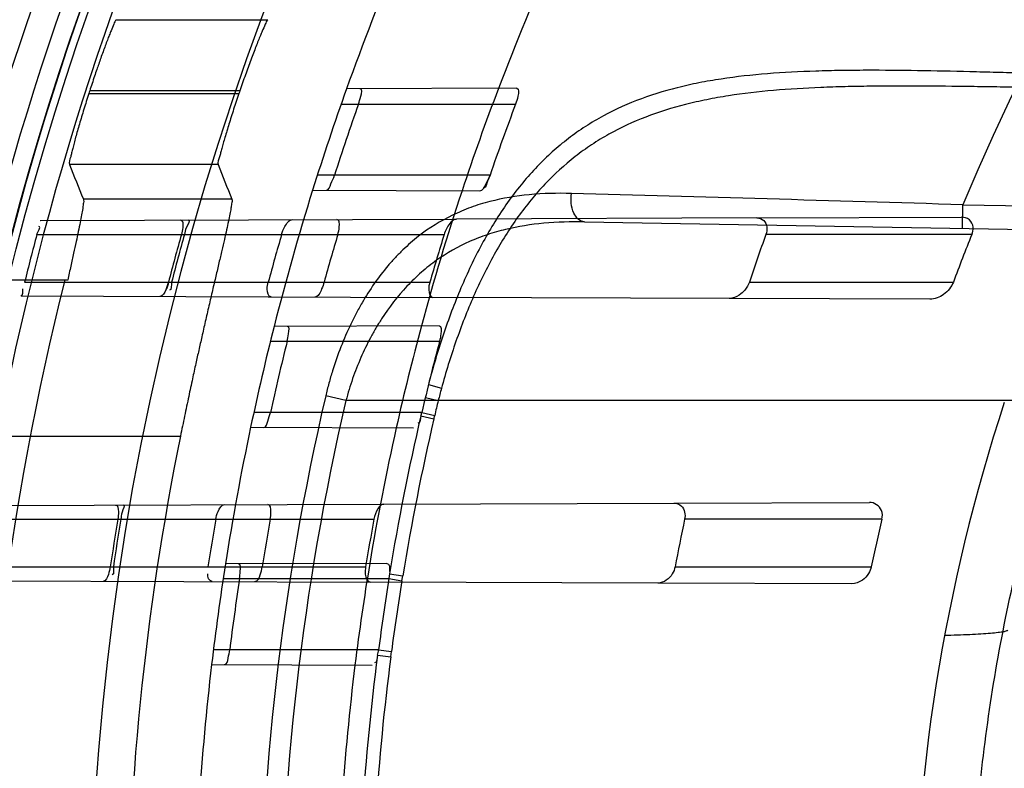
# Model space of a CAD drawing. Header units: millimetres. Extents: x 0 to 297, y 0 to 210.
# Tile 82 of 256: x 140.744 to 140.931, y 93.615 to 93.757. Entities that reach past the tile are written whole.
import ezdxf

# ---------------------------------------------------------------- set-up
doc = ezdxf.new("R2010")
doc.units = ezdxf.units.MM
doc.header["$LTSCALE"] = 16.335
doc.layers.get('0').update_dxf_attribs({"linetype": 'CONTINUOUS'})
for name, color, linetype in [('01_GLOBAL', 7, 'CONTINUOUS'), ('INTFCLR_144815', 7, 'CONTINUOUS'), ('INTFCLR_72935', 7, 'CONTINUOUS')]:
    doc.layers.add(name, color=color, linetype=linetype)

msp = doc.modelspace()

# ---------------------------------------------------------------- linework, layer by layer
at = {"color": 7, "linetype": 'Continuous'}
msp.add_circle((142.5788034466, 92.2083412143), 3.42, dxfattribs=at)
at = {"color": 9, "linetype": 'Continuous'}
msp.add_arc((142.5788034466, 92.2083412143), 3.3761688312, 92.9674534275, 177.0325465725, dxfattribs=at)
at = {"layer": '01_GLOBAL', "color": 7, "linetype": 'Continuous'}
msp.add_circle((142.5788034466, 92.2083412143), 3.465, dxfattribs=at)
at = {"layer": 'INTFCLR_144815', "color": 9, "linetype": 'Continuous'}
for p, q in [((140.7624602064, 93.7568299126), (140.791201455, 93.7568299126)), ((140.757269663, 93.7428372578), (140.7857297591, 93.7428372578)), ((140.7859042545, 93.7433484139), (140.7574345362, 93.7433484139)), ((140.7818092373, 93.7293557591), (140.753586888, 93.7293557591)), ((140.784366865, 93.7228277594), (140.75623214, 93.7228277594)), ((140.7339779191, 93.67788943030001), (140.7746459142, 93.67788943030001))]:
    msp.add_line(p, q, dxfattribs=at)
at = {"layer": 'INTFCLR_144815', "color": 6, "linetype": 'Continuous'}
msp.add_line((140.7532690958, 93.7074601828), (140.7218610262, 93.7074601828), dxfattribs=at)
for radius in [0.5743020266, 0.5472855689]:
    msp.add_circle((141.273551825, 93.5765928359), radius, dxfattribs=at)
for radius, start, end in [(0.7917112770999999, 313.9937911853, 154.5150993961), (0.7647112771, 312.9543589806, 154.5144414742), (0.73941501, 108.7136429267, 257.7559644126), (0.5949342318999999, 45.0000000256, 314.9999999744), (0.5938695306, 44.999999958, 315.000000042), (0.5930090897, 44.99999997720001, 315.0000000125), (0.5750735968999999, 47.86578076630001, 312.1342192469), (0.5668530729, 45.72777364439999, 314.2722263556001), (0.5488570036, 45.6663486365, 314.3336513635), (0.54882, 45.741955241, 314.258044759), (0.5489999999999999, 126.3221328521, 169.3673701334), (0.5423877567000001, 162.0945480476, 162.1512840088), (0.515371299, 161.1214044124, 161.1814515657), (0.5370448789, 165.8961331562, 194.1038668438), (0.5090855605, 168.5228250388, 191.4771749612)]:
    msp.add_arc((141.273551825, 93.5765928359), radius, start, end, dxfattribs=at)
at = {"layer": 'INTFCLR_144815', "color": 9, "linetype": 'Continuous'}
for centre, radius, start, end in [((141.273551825, 93.5765928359), 0.6197635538, 52.2436298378, 307.7563701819), ((141.273551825, 93.5765928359), 0.7345008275, 125.9035433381, 247.5002459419), ((141.273551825, 93.5765928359), 0.5837869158, 52.5411294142, 307.4588705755), ((141.273551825, 93.5765928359), 0.5666595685, 45.7280221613, 314.2719778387), ((141.273551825, 93.5765928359), 0.5576609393, 45.73034182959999, 314.2696581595), ((141.273551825, 93.5765928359), 0.6244004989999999, 128.484146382, 209.9999999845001), ((141.273551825, 93.5765928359), 0.5524991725, 128.4841463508, 246.0405071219), ((141.2735517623, 93.5765928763), 0.6625994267, 141.0362107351, 247.5002459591), ((141.273551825, 93.5765928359), 0.6107702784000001, 138.4596802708, 165.5403197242)]:
    msp.add_arc(centre, radius, start, end, dxfattribs=at)
at = {"layer": 'INTFCLR_144815', "color": 6, "linetype": 'Continuous'}
for centre, major_axis, ratio, start_param, end_param in [((141.273551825, 94.10407678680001), (0, 0.7916281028), 0.7456587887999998, -4.2192934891, -4.2099081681), ((141.273551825, 94.071699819), (0, 0.7430379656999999), 0.7456587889, -4.2335651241, -4.2236405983)]:
    msp.add_ellipse(centre, major_axis=major_axis, ratio=ratio, start_param=start_param, end_param=end_param, dxfattribs=at)
for points, knots in [([(140.7624602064, 93.7568299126), (140.7622263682, 93.7566091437), (140.7619823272, 93.75582706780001), (140.7615289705, 93.7548763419), (140.7611346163, 93.7538578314), (140.7607687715, 93.7529156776), (140.7603735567, 93.7518634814), (140.7599547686, 93.7507266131), (140.759539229, 93.7495673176), (140.7591429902, 93.748439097), (140.7587493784, 93.747303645), (140.7583314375, 93.74607265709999), (140.7578860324, 93.74473505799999), (140.7575824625, 93.7438062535), (140.7574345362, 93.7433484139)], [0, 0, 0, 0, 0.066994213, 0.1616304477, 0.2231243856, 0.2936763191, 0.3724047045, 0.4571979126, 0.5460893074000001, 0.6289487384, 0.7063065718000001, 0.7964378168, 0.8997668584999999, 1, 1, 1, 1]), ([(140.791201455, 93.7568299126), (140.7909569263, 93.7566045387), (140.790689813, 93.75579779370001), (140.790201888, 93.75481595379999), (140.789772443, 93.75375963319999), (140.7893720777, 93.7527796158), (140.7889374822, 93.7516772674), (140.7884700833, 93.7504665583), (140.7879778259, 93.7491613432), (140.7874668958, 93.7477768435), (140.786945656, 93.74633332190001), (140.786421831, 93.7448509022), (140.7860761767, 93.7438511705), (140.7859042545, 93.7433484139)], [0, 0, 0, 0, 0.0688129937, 0.1667265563, 0.2306250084, 0.3039041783, 0.3860176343, 0.4757390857, 0.572474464, 0.6746619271, 0.7811147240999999, 0.8900515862, 1, 1, 1, 1]), ([(140.757269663, 93.7428372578), (140.7571085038, 93.74233676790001), (140.7567919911, 93.741342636), (140.7563330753, 93.7398673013), (140.7558976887, 93.7384338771), (140.7554908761, 93.73706059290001), (140.7551169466, 93.735765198), (140.7547795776, 93.7345606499), (140.75447924, 93.7334608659), (140.7542259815, 93.7324770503), (140.75399607, 93.73161498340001), (140.7538130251, 93.7306060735), (140.7534002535, 93.7298215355), (140.753586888, 93.7293557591)], [0, 0, 0, 0, 0.1127655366, 0.2237506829, 0.3313611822, 0.434050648, 0.5309260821, 0.6205060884, 0.7023684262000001, 0.7752833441, 0.8388144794, 0.8923859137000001, 1, 1, 1, 1]), ([(140.7857297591, 93.7428372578), (140.7855586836, 93.7423352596), (140.7852226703, 93.74133828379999), (140.7847353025, 93.7398589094), (140.7842729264, 93.7384223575), (140.7838408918, 93.7370469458), (140.7834438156, 93.7357506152), (140.7830854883, 93.7345461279), (140.7827665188, 93.7334474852), (140.7824970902, 93.7324654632), (140.7822531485, 93.7316059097), (140.7820549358, 93.73060071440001), (140.7816284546, 93.72982279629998), (140.7818092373, 93.7293557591)], [0, 0, 0, 0, 0.1132175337, 0.2245929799, 0.3325080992, 0.4353795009, 0.5323590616, 0.6219207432, 0.7036907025, 0.7764316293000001, 0.8397477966, 0.8930891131, 1, 1, 1, 1]), ([(140.75623214, 93.7228277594), (140.7563507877, 93.72253820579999), (140.7562069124, 93.72188986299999), (140.7561015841, 93.72090857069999), (140.7558833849, 93.7197400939), (140.7556112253, 93.7183089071), (140.7552612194, 93.7166130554), (140.7548472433, 93.71466351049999), (140.7543707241, 93.7124691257), (140.7538376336, 93.7100408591), (140.7534638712, 93.70834496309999), (140.7532690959, 93.7074601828)], [0, 0, 0, 0, 0.0599062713, 0.1172287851, 0.1927519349, 0.2859282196, 0.3966908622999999, 0.5240475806, 0.6675426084, 0.8265591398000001, 1, 1, 1, 1]), ([(140.784366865, 93.7228277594), (140.7844780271, 93.7225474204), (140.7843330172, 93.7219262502), (140.784220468, 93.72098782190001), (140.7839989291, 93.71987973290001), (140.7837228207, 93.7185266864), (140.7833700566, 93.7169243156), (140.7829522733, 93.7150777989), (140.7824697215, 93.7129927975), (140.7819291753, 93.7106809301), (140.7813380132, 93.7081604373), (140.7807008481, 93.705442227), (140.7800308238, 93.7025612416), (140.7793554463, 93.69963352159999), (140.7787131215, 93.6968121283), (140.7781181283, 93.6941641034), (140.7775279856, 93.6915060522), (140.7768929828, 93.68860046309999), (140.7761785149, 93.6852788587), (140.7754171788, 93.68165858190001), (140.7749017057, 93.6791492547), (140.7746459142, 93.67788943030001)], [0, 0, 0, 0, 0.0196680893, 0.0383567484, 0.0628817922, 0.09286724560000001, 0.1285982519, 0.1698218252, 0.2163585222, 0.2681650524, 0.3246660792, 0.3852003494, 0.4502468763, 0.5175726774, 0.5811550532, 0.6389607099, 0.6945774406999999, 0.7587289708, 0.8329299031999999, 0.9161602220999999, 1, 1, 1, 1])]:
    msp.add_open_spline(points, degree=3, knots=knots, dxfattribs=at)
at = {"layer": 'INTFCLR_72935', "color": 9, "linetype": 'Continuous'}
for p, q in [((140.8384003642, 93.7438238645), (140.806132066, 93.7437112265)), ((140.8051164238, 93.7408428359), (140.8382011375, 93.7408428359)), ((140.8333386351, 93.7273428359), (140.8005991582, 93.7273428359)), ((140.7997014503, 93.7244968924), (140.8314204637, 93.7243861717)), ((140.922939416, 93.71724151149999), (140.9230179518, 93.7217408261)), ((140.9230179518, 93.7217408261), (141.2422088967, 93.7161693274)), ((140.7480809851, 93.71875858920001), (140.8269901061, 93.71903403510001)), ((140.8512364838, 93.7184930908), (141.2421303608, 93.71167001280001)), ((140.8839205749, 93.7192327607), (140.9226878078, 93.7193680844)), ((140.7474037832, 93.7160928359), (140.8246386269, 93.7160928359)), ((140.9246882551, 93.7160928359), (140.8856458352, 93.7160928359)), ((140.7450994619, 93.7070928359), (140.8219447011, 93.7070928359)), ((140.8825162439, 93.7070928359), (140.9212104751, 93.7070928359)), ((140.7444149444, 93.7044398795), (140.8225178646, 93.7041672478)), ((140.9167620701, 93.70383827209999), (140.8786677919, 93.70397124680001)), ((140.8236683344, 93.6987724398), (140.7923984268, 93.6986632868)), ((140.7916916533, 93.6958428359), (140.8237714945, 93.6958428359)), ((140.821676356, 93.6876495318), (140.8241325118, 93.6869314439)), ((140.8060186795, 93.6845928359), (140.802185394, 93.6854966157)), ((141.282551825, 93.6845928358), (140.8060186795, 93.6845928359)), ((140.8210783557, 93.68519023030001), (140.8235204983, 93.68459283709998)), ((140.8204036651, 93.6823428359), (140.7885500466, 93.6823428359)), ((140.820403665, 93.6823428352), (140.8228464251, 93.68176183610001)), ((140.8202350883, 93.68171333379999), (140.8226997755, 93.6811308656)), ((140.8226997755, 93.6811308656), (140.8228464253, 93.68176183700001)), ((140.7879469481, 93.6795379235), (140.8188568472, 93.6794300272)), ((140.8681984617, 93.6651778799), (140.9052855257, 93.6653073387)), ((140.7363696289, 93.66471770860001), (140.8132329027, 93.6649860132)), ((140.7359809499, 93.6620928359), (140.8113257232, 93.6620928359)), ((140.9076308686, 93.6620928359), (140.870241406, 93.6620928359)), ((140.7346264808, 93.6530928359), (140.8097538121, 93.6530928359)), ((140.8138001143, 93.6537379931), (140.7831694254, 93.6536310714)), ((140.8684323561, 93.6530928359), (140.905637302, 93.6530928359)), ((140.73422626, 93.6504754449), (140.8106397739, 93.6502087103)), ((140.7827395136, 93.65084283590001), (140.8141831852, 93.65084283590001)), ((140.8141831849, 93.6508428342), (140.8166293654, 93.6504399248)), ((140.8142865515, 93.6517759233), (140.8167849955, 93.65135920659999)), ((140.8166293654, 93.6504399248), (140.8167849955, 93.65135920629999)), ((140.9019097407, 93.6498901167), (140.8651802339, 93.65001832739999)), ((140.8122015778, 93.6373428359), (140.7808863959, 93.6373428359)), ((140.8122015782, 93.6373428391), (140.8146479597, 93.63701458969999)), ((140.8120093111, 93.6363198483), (140.8145206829, 93.6359887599)), ((140.8145206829, 93.6359887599), (140.8146479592, 93.637014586)), ((140.7805516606, 93.6345637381), (140.810977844, 93.63445753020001))]:
    msp.add_line(p, q, dxfattribs=at)
at = {"layer": 'INTFCLR_72935', "color": 7, "linetype": 'Continuous'}
msp.add_line((140.8333386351, 93.7273428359), (140.8328748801, 93.7262036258), dxfattribs=at)
at = {"layer": 'INTFCLR_72935', "color": 6, "linetype": 'Continuous'}
for p, q in [((140.7480474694, 93.7187584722), (140.7480809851, 93.71875858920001)), ((140.8839205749, 93.7192327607), (140.8269901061, 93.71903403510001)), ((140.7444149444, 93.7044398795), (140.7443817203, 93.7044399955)), ((140.8786677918, 93.70397124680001), (140.8225178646, 93.7041672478)), ((140.8132329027, 93.6649860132), (140.8681984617, 93.6651778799)), ((140.8142865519, 93.6517759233), (140.8141831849, 93.6508428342)), ((140.8651802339, 93.65001832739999), (140.8106397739, 93.6502087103))]:
    msp.add_line(p, q, dxfattribs=at)
at = {"layer": 'INTFCLR_72935', "color": 7, "linetype": 'Continuous'}
msp.add_lwpolyline([(140.7711628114, 93.7045567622), (140.7711147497, 93.7045133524), (140.7710674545, 93.7044747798), (140.7710209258, 93.70444114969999), (140.7709749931, 93.7044125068), (140.7709298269, 93.7043890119), (140.7708859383, 93.70437083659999), (140.7708434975, 93.70435797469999), (140.7708023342, 93.7043503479), (140.7707624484, 93.70434790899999)], dxfattribs=at)
at = {"layer": 'INTFCLR_72935', "color": 6, "linetype": 'Continuous'}
for centre, radius, start, end in [((141.273551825, 93.5765928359), 0.5431065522, 90, 270.0000000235), ((141.273551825, 93.5765928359), 0.5161422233, 90, 270.0000000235), ((141.273551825, 93.5765928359), 0.4963968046, 160.3263098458, 162.6651652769), ((141.273551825, 93.5765928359), 0.4693968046, 159.1304001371, 161.6462381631), ((141.2731235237, 93.57660106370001), 0.4928967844, 160.5358262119, 162.1919982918), ((141.273018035, 93.5766024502), 0.4648017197, 159.3072909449, 161.076152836), ((141.2735130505, 93.57659508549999), 0.5442890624, 165.1497552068, 166.1277321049), ((141.2729563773, 93.57659544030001), 0.5173062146, 164.3558949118, 165.3885142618), ((141.2735119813, 93.57659540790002), 0.5172828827, 164.3551674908, 165.387836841), ((141.2742966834, 93.57659563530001), 0.5003194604, 163.8104319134, 164.8808162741), ((141.2729556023, 93.5765957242), 0.4888119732, 163.418441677, 164.5160807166), ((141.2742959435, 93.57659593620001), 0.470798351, 162.7645756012, 163.9079015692), ((141.2722983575, 93.57659710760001), 0.4110465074, 160.161670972, 161.4898933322), ((141.2722968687, 93.5765979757), 0.3745538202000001, 158.134476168, 159.6104663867), ((141.273551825, 93.5765928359), 0.4963968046, 165.7642015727, 168.0308689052), ((141.273551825, 93.5765928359), 0.4693968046, 164.9141628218, 167.3433404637), ((141.2731260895, 93.5765981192), 0.4929000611, 165.99983234, 167.611703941), ((141.2730356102, 93.57659540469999), 0.4648206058, 165.1348433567, 166.8499530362), ((141.2592525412, 93.5765984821), 0.3455883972, 161.8516146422, 198.1483744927), ((140.8105483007, 93.68464471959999), 0.0101206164, 343.1632973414, 346.8533059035), ((141.2729572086, 93.5765942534), 0.5173072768, 170.4867199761, 171.4960021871), ((141.2735125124, 93.57659428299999), 0.517283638, 170.4862845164, 171.4956140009), ((141.2742976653, 93.5765943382), 0.500320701, 170.1605823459, 171.2050388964), ((141.2729565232, 93.5765943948), 0.4888131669, 169.9265638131, 170.996295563), ((141.274296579, 93.5765945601), 0.4707992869, 169.5368915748, 170.6487800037), ((141.2722993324, 93.5765951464), 0.4110479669, 167.9948681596, 169.2744925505), ((141.2722978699, 93.57659560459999), 0.3745554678, 166.8051591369, 168.2152960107), ((141.273551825, 93.5765928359), 0.4963968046, 171.0719019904, 173.2935009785), ((141.273551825, 93.5765928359), 0.4693968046, 170.541958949, 172.9174824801), ((141.2731278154, 93.5765957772), 0.4929021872, 171.3364209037, 172.9206606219), ((141.2730704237, 93.5765893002), 0.4648559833, 170.8085144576, 172.4903456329), ((140.8029441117, 93.63855318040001), 0.0093362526, 346.1600361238, 352.5512516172)]:
    msp.add_arc(centre, radius, start, end, dxfattribs=at)
at = {"layer": 'INTFCLR_72935', "color": 9, "linetype": 'Continuous'}
for centre, radius, start, end in [((141.273551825, 93.5765928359), 0.3793960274, 90.00000000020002, 157.5066823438), ((141.273551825, 93.5765928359), 0.4963968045, 157.139241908, 160.3263098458), ((141.273551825, 93.5765928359), 0.4693968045, 155.7561731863, 159.1304001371), ((141.273551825, 93.5765928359), 0.4963968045, 162.6651652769, 165.7642015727), ((141.273551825, 93.5765928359), 0.4693968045, 161.6462381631, 164.9141628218), ((140.2646516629, 72.1196637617), 21.612107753, 88.25433744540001, 88.4512733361), ((140.9566429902, 93.65100405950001), 0.1372945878, 164.830169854, 165.8389969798), ((141.2691547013, 93.5765928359), 0.4795001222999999, 166.8724621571, 193.1275380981), ((141.2692181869, 93.5765928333), 0.4756232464, 166.8753489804, 193.1246504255), ((141.2717666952, 93.5763678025), 0.4611261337, 166.4262225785, 166.7878142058), ((141.2710621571, 93.5765747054), 0.4629245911, 166.8725284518, 170.6509789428), ((141.2710923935, 93.5765746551), 0.4604214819, 166.8743066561, 170.652245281), ((141.273551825, 93.5765928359), 0.4963968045, 168.0308689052, 171.0719019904), ((141.2735518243, 93.576592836), 0.4693968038, 167.3433404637, 170.541958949), ((141.2709421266, 93.57653036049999), 0.4602854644, 170.7598247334, 172.4491581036), ((141.2709761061, 93.5765935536), 0.4628366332, 172.5856470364, 176.2372877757), ((141.2709037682, 93.57660352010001), 0.4602305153, 172.5862435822, 176.2382036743), ((141.273551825, 93.5765928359), 0.4963968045, 173.2935009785, 176.3014783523), ((141.2735518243, 93.576592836), 0.4693968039, 172.9174824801, 176.076855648)]:
    msp.add_arc(centre, radius, start, end, dxfattribs=at)
at = {"layer": 'INTFCLR_72935', "color": 6, "linetype": 'Continuous'}
for points, knots in [([(141.273551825, 93.24126278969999), (141.2668652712, 93.24098842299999), (141.2534721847, 93.24084096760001), (141.2334105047, 93.2418204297), (141.2134070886, 93.2440046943), (141.1934712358, 93.24740199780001), (141.1737201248, 93.25201239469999), (141.1545813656, 93.25772118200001), (141.1358638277, 93.26452820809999), (141.1175747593, 93.2724273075), (141.099495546, 93.28156660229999), (141.0820039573, 93.2917790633), (141.0651709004, 93.3030211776), (141.0490521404, 93.31525175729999), (141.0337068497, 93.3284253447), (141.0191848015, 93.3424971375), (141.0055420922, 93.35741022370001), (140.9928249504, 93.3731134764), (140.9810863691, 93.389537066), (140.9703601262, 93.40662781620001), (140.9606800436, 93.4243307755), (140.9520829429, 93.4425780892), (140.9446026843, 93.46129230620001), (140.9382608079, 93.48041223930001), (140.9330756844, 93.4998789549), (140.9290655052, 93.5196255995), (140.9262460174, 93.5395770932), (140.9246280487, 93.5596528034), (140.9242160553, 93.5797686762), (140.9250079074, 93.599853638), (140.9269973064, 93.6198415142), (140.9301767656, 93.63967264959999), (140.9345350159, 93.6592783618), (140.9400570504, 93.6785897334), (140.9467215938, 93.6975322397), (140.954501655, 93.7160315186), (140.9633650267, 93.734018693), (140.9732813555, 93.7514382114), (140.9842105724, 93.768222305), (140.9961119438, 93.7843128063), (141.0089403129, 93.7996548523), (141.0226616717, 93.814208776), (141.0372164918, 93.8279104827), (141.0525608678, 93.840721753), (141.0686320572, 93.85259168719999), (141.0853763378, 93.8634801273), (141.1027265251, 93.8733467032), (141.1206033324, 93.8821509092), (141.1385773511, 93.8897130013), (141.1560807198, 93.89591960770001), (141.1723348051, 93.9007232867), (141.1870502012, 93.9043146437), (141.200157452, 93.90693387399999), (141.2126066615, 93.9089404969), (141.2254746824, 93.9105332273), (141.2397816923, 93.9117203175), (141.2559916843, 93.91233033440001), (141.2674433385, 93.9121735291), (141.273551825, 93.91192288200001)], [0, 0, 0, 0, 0.0185657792, 0.0371317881, 0.0556907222, 0.0743562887, 0.09320238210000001, 0.1119235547, 0.1297297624, 0.1484268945, 0.1671582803, 0.1858963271, 0.2045840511, 0.2232805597, 0.2419956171, 0.2606571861, 0.279345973, 0.2980347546, 0.3166822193, 0.3353169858, 0.3539795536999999, 0.37262367, 0.3912431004, 0.4098577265, 0.4284753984, 0.447098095, 0.4657246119, 0.4843422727, 0.5029402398, 0.5215093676, 0.5400730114, 0.5586323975, 0.5771953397, 0.5957586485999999, 0.6143210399, 0.632871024, 0.6514010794, 0.6699183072, 0.6884459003, 0.706933, 0.7254083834, 0.7438943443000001, 0.7623915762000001, 0.7808313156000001, 0.7993174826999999, 0.8177867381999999, 0.836209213, 0.8546573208, 0.8730372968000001, 0.8902751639, 0.9061519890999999, 0.920037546, 0.9322836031, 0.9432240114, 0.9550134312, 0.9682465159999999, 0.9830392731, 1, 1, 1, 1]), ([(140.8083957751, 93.7408428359), (140.8085684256, 93.7413313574), (140.8087218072, 93.74200863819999), (140.8092068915, 93.7437219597), (140.8087451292, 93.74372034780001)], [0, 0, 0, 0, 0.528762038, 1, 1, 1, 1]), ([(140.8384003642, 93.7438238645), (140.8389068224, 93.7438256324), (140.8386162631, 93.7420523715), (140.8383826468, 93.7413233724), (140.8382011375, 93.7408428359)], [0, 0, 0, 0, 0.4964648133, 1, 1, 1, 1]), ([(140.8022728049, 93.7244879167), (140.8027746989, 93.7244861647), (140.803226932, 93.72593525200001), (140.8036612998, 93.7267770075), (140.8038430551, 93.7273428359)], [0, 0, 0, 0, 0.457851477, 1, 1, 1, 1]), ([(140.7746720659, 93.7188514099), (140.7751596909, 93.718853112), (140.7751061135, 93.7172655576), (140.7749373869, 93.7165347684), (140.7748136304, 93.7160928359)], [0, 0, 0, 0, 0.5151571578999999, 1, 1, 1, 1]), ([(140.7761350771, 93.7188565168), (140.7766134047, 93.7188581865), (140.7754840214, 93.71723763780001), (140.7755217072, 93.716550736), (140.775393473, 93.7160928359)], [0, 0, 0, 0, 0.5014747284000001, 1, 1, 1, 1]), ([(140.7938176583, 93.7160928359), (140.7939692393, 93.7166149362), (140.7944111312, 93.71765143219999), (140.7952719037, 93.7189233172), (140.7959363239, 93.71892563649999)], [0, 0, 0, 0, 0.4500180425, 1, 1, 1, 1]), ([(140.8044711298, 93.7160928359), (140.8046130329, 93.7165694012), (140.8048201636, 93.71733023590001), (140.8048050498, 93.7189565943), (140.8043149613, 93.7189548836)], [0, 0, 0, 0, 0.5036218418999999, 1, 1, 1, 1]), ([(140.8269901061, 93.71903403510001), (140.8264780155, 93.7190322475), (140.8254027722, 93.71796901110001), (140.8248705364, 93.71684037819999), (140.8246386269, 93.7160928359)], [0, 0, 0, 0, 0.3955056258, 1, 1, 1, 1]), ([(140.8839205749, 93.7192327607), (140.8843951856, 93.7192344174), (140.8859011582, 93.7187882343), (140.8859503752, 93.71693695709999), (140.8856458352, 93.7160928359)], [0, 0, 0, 0, 0.3459306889, 1, 1, 1, 1]), ([(140.9246882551, 93.7160928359), (140.9248610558, 93.7165234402), (140.9251054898, 93.7175240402), (140.9243873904, 93.71909580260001), (140.9232267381, 93.7193699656), (140.9226878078, 93.7193680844)], [0, 0, 0, 0, 0.3029534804, 0.6481081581, 1, 1, 1, 1]), ([(140.7918126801, 93.7042744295), (140.7912690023, 93.7042763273), (140.7909574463, 93.7058058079), (140.791176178, 93.706650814), (140.7912956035, 93.7070928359)], [0, 0, 0, 0, 0.5428386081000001, 1, 1, 1, 1]), ([(140.8018848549, 93.7070928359), (140.8017600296, 93.70664223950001), (140.8013748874, 93.7056865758), (140.8007716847, 93.7042431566), (140.8001017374, 93.7042454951)], [0, 0, 0, 0, 0.4110410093, 1, 1, 1, 1]), ([(140.8219447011, 93.7070928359), (140.8218077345, 93.7066180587), (140.8215485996, 93.7057202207), (140.8219616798, 93.7041691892), (140.8225178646, 93.7041672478)], [0, 0, 0, 0, 0.4704618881, 1, 1, 1, 1]), ([(140.8825162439, 93.7070928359), (140.8823302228, 93.7065372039), (140.8817780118, 93.7056009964), (140.880495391, 93.7044281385), (140.879348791, 93.70396886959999), (140.8786677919, 93.70397124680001)], [0, 0, 0, 0, 0.3377097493, 0.6075028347, 1, 1, 1, 1]), ([(140.9212104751, 93.7070928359), (140.9210342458, 93.7066187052), (140.9204970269, 93.7057295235), (140.919089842, 93.7044150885), (140.9176696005, 93.7038351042), (140.9167620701, 93.70383827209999)], [0, 0, 0, 0, 0.2630944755, 0.5279618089, 1, 1, 1, 1]), ([(140.7948676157, 93.6958428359), (140.7949860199, 93.6963177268), (140.7950639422, 93.6970209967), (140.795402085, 93.6986737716), (140.7949355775, 93.6986721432)], [0, 0, 0, 0, 0.5119876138, 1, 1, 1, 1]), ([(140.8236683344, 93.6987724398), (140.8241807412, 93.6987742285), (140.8240355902, 93.6970777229), (140.8238963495, 93.6963132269), (140.8237714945, 93.6958428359)], [0, 0, 0, 0, 0.5128771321, 1, 1, 1, 1]), ([(140.7904566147, 93.6795291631), (140.7909314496, 93.67952750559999), (140.7912553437, 93.6809833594), (140.7915821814, 93.6817943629), (140.7917026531, 93.6823428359)], [0, 0, 0, 0, 0.4581670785, 1, 1, 1, 1]), ([(140.9076308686, 93.6620928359), (140.9077599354, 93.6626433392), (140.9078259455, 93.664239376), (140.9061980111, 93.66531052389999), (140.9052855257, 93.6653073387)], [0, 0, 0, 0, 0.3825851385, 1, 1, 1, 1]), ([(140.7623409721, 93.6648083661), (140.7627923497, 93.6648099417), (140.7629240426, 93.66333594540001), (140.7628454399, 93.6625770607), (140.7627642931, 93.6620928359)], [0, 0, 0, 0, 0.4789905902, 1, 1, 1, 1]), ([(140.7637680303, 93.6648133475), (140.7642344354, 93.6648149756), (140.763313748, 93.6632188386), (140.7634181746, 93.6625380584), (140.7633435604, 93.6620928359)], [0, 0, 0, 0, 0.5081585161, 1, 1, 1, 1]), ([(140.7813363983, 93.6620928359), (140.7814244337, 93.662600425), (140.7817120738, 93.6635962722), (140.7824519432, 93.6648785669), (140.7830618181, 93.6648806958)], [0, 0, 0, 0, 0.4579076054, 1, 1, 1, 1]), ([(140.7916787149, 93.6620928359), (140.7917613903, 93.6625582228), (140.7918550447, 93.6633585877), (140.7917201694, 93.6649109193), (140.7912133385, 93.6649091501)], [0, 0, 0, 0, 0.4825624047, 1, 1, 1, 1]), ([(140.8132329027, 93.6649860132), (140.812752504, 93.6649843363), (140.8118013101, 93.66389515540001), (140.8114563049, 93.6627999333), (140.8113257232, 93.6620928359)], [0, 0, 0, 0, 0.4005164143, 1, 1, 1, 1]), ([(140.8681984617, 93.6651778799), (140.8687108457, 93.6651796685), (140.8701736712, 93.6646411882), (140.8704215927, 93.66294017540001), (140.870241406, 93.6620928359)], [0, 0, 0, 0, 0.3716523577, 1, 1, 1, 1]), ([(140.7613374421, 93.6530928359), (140.7612624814, 93.6525915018), (140.7610307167, 93.6517351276), (140.7605717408, 93.6503834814), (140.7600606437, 93.65038526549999)], [0, 0, 0, 0, 0.4979406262, 1, 1, 1, 1]), ([(140.7858497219, 93.65084283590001), (140.7859211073, 93.6513113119), (140.7859269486, 93.65203766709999), (140.7861301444, 93.6536414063), (140.7856577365, 93.6536397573)], [0, 0, 0, 0, 0.5007782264, 1, 1, 1, 1]), ([(140.7887635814, 93.6502850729), (140.7893009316, 93.6502831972), (140.7898317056, 93.6516610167), (140.7900831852, 93.6525676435), (140.7901664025, 93.6530928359)], [0, 0, 0, 0, 0.5026232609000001, 1, 1, 1, 1]), ([(140.8097538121, 93.6530928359), (140.809677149, 93.65262729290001), (140.8095608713, 93.65168783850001), (140.8100574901, 93.65021074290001), (140.8106397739, 93.6502087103)], [0, 0, 0, 0, 0.4475978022, 1, 1, 1, 1]), ([(140.8684323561, 93.6530928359), (140.8683424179, 93.652618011), (140.8679489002, 93.6516320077), (140.8668497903, 93.65043096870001), (140.8657367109, 93.6500163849), (140.8651802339, 93.65001832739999)], [0, 0, 0, 0, 0.3035589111, 0.6504532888, 1, 1, 1, 1]), ([(140.905637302, 93.6530928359), (140.9055428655, 93.652640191), (140.9051335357, 93.651670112), (140.903920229, 93.650374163), (140.9026268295, 93.6498876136), (140.9019097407, 93.6498901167)], [0, 0, 0, 0, 0.2650874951, 0.5888926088, 1, 1, 1, 1]), ([(140.7830243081, 93.63455510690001), (140.7834818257, 93.6345535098), (140.7836882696, 93.636025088), (140.7839171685, 93.6368104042), (140.7839832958, 93.6373428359)], [0, 0, 0, 0, 0.4602622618, 1, 1, 1, 1])]:
    msp.add_open_spline(points, degree=3, knots=knots, dxfattribs=at)
at = {"layer": 'INTFCLR_72935', "color": 9, "linetype": 'Continuous'}
for points, knots in [([(140.9344206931, 93.7466869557), (140.9327354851, 93.74673624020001), (140.929373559, 93.74683094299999), (140.9227044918, 93.74700257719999), (140.9144749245, 93.7471766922), (140.9063209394, 93.7472516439), (140.9006808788, 93.7472076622), (140.8974974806, 93.74714697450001), (140.8928442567, 93.7470185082), (140.8860537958, 93.7466727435), (140.8786580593, 93.7458682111), (140.8736642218, 93.7450077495), (140.8708967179, 93.7444266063), (140.8668977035, 93.7434780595), (140.8611171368, 93.7416852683), (140.8556656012, 93.7391332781), (140.852270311, 93.737121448), (140.8500594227, 93.7356917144), (140.84631738, 93.732944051), (140.8423934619, 93.7292671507), (140.838844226, 93.72512665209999), (140.8354349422, 93.7205501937), (140.8315925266, 93.7142097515), (140.8283492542, 93.70735836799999), (140.8260298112, 93.7015459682), (140.8238735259, 93.6954684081), (140.8224955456, 93.6908026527), (140.821676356, 93.6876495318)], [0, 0, 0, 0, 0.0352807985, 0.070381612, 0.1396071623, 0.207535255, 0.2410146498, 0.2576345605, 0.2741642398, 0.3384281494, 0.3998719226, 0.4297027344, 0.4444356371, 0.4590423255, 0.515709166, 0.5707537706, 0.5844948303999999, 0.5982840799, 0.6258367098, 0.6815568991, 0.7102989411, 0.7398942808, 0.8008923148, 0.8650745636, 0.8982983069, 0.9318252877, 1, 1, 1, 1]), ([(140.93437357, 93.74398991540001), (140.9327294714, 93.7440186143), (140.9294498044, 93.74407286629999), (140.9229448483, 93.7441666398), (140.9149190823, 93.7442490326), (140.9069683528, 93.74424143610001), (140.9014697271, 93.7441466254), (140.8983662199, 93.744059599), (140.8938288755, 93.7438947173), (140.8872067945, 93.7435056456), (140.8799951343, 93.7426776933), (140.8751240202, 93.74181889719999), (140.8724234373, 93.741243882), (140.8685202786, 93.7403114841), (140.8628791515, 93.73856277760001), (140.8575506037, 93.7360966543), (140.8542258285, 93.73416034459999), (140.8520638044, 93.7327853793), (140.8484043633, 93.7301529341), (140.8445579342, 93.7266328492), (140.8410702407, 93.7226709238), (140.8377226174, 93.71830350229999), (140.8339417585, 93.71225690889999), (140.8307396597, 93.7057179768), (140.8284463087, 93.70017432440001), (140.8263137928, 93.6943847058), (140.8249463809, 93.689937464), (140.8241325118, 93.6869314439)], [0, 0, 0, 0, 0.0354679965, 0.0707508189, 0.1403239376, 0.2085889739, 0.2422364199, 0.2589415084, 0.2755559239, 0.3401699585, 0.4019785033, 0.4319966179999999, 0.4468238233, 0.4615281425, 0.51855392, 0.573895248, 0.5876949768, 0.6015300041, 0.6291467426, 0.6848451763, 0.7134925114, 0.7429336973, 0.8034526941, 0.8669434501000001, 0.8997515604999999, 0.9328268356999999, 1, 1, 1, 1]), ([(140.8487640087, 93.72387690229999), (140.8461063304, 93.72394903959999), (140.8409013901, 93.7238346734), (140.8345132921, 93.72278258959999), (140.8302902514, 93.72147891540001), (140.8279537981, 93.7205635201), (140.8245014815, 93.71900439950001), (140.820668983, 93.7166164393), (140.8172529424, 93.71364291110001), (140.8153697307, 93.7117341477), (140.8125490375, 93.70857404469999), (140.8100750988, 93.7049992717), (140.8079450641, 93.7011497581), (140.8065564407, 93.69838532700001), (140.804995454, 93.6947721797), (140.8036824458, 93.6910115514), (140.8027757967, 93.68789615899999), (140.8023731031, 93.6863014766), (140.802185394, 93.6854966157)], [0, 0, 0, 0, 0.1202075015, 0.2347899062, 0.2913376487, 0.3197364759, 0.3481963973, 0.4625840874, 0.5220161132, 0.552684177, 0.5837622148, 0.7134929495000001, 0.7478663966, 0.7826965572, 0.8533219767, 0.9256555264, 0.9626327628, 1, 1, 1, 1]), ([(140.8512364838, 93.7184930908), (140.8503734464, 93.7185081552), (140.8491294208, 93.7199461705), (140.8486934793, 93.72197332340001), (140.8486851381, 93.7232605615), (140.8487640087, 93.72387690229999)], [0, 0, 0, 0, 0.4062465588, 0.7075565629, 1, 1, 1, 1]), ([(140.8512364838, 93.7184930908), (140.848669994, 93.71853788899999), (140.8436495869, 93.71840303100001), (140.8374856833, 93.7174423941), (140.8333943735, 93.7162754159), (140.8311303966, 93.71545864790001), (140.8278046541, 93.7140827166), (140.8240987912, 93.71198139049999), (140.820756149, 93.70934338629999), (140.8189199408, 93.707657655), (140.8161934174, 93.7048943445), (140.8137740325, 93.7017499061), (140.811680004, 93.6983449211), (140.8103223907, 93.6959196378), (140.8087937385, 93.69274883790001), (140.807500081, 93.6894406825), (140.8066033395, 93.68670198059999), (140.8062043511, 93.6853003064), (140.8060186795, 93.6845928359)], [0, 0, 0, 0, 0.1247146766, 0.2435008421, 0.3019244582, 0.3311631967, 0.3603924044, 0.476776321, 0.5364413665, 0.5670062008, 0.5978287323, 0.7250159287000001, 0.7583747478, 0.7920548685, 0.8600121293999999, 0.9292166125, 0.9644627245, 1, 1, 1, 1]), ([(140.9195536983, 93.640128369), (140.9211376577, 93.6401617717), (140.9234297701, 93.6402302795), (140.9263249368, 93.64037791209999), (140.9281326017, 93.6405041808), (140.9295565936, 93.6406389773), (140.9306383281, 93.64079262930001), (140.9311932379, 93.64091479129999), (140.931551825, 93.64105629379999), (140.931551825, 93.6411402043)], [0, 0, 0, 0, 0.3927027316, 0.5680145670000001, 0.7192832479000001, 0.8400844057, 0.9271742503, 0.9792011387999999, 1, 1, 1, 1])]:
    msp.add_open_spline(points, degree=3, knots=knots, dxfattribs=at)
at = {"layer": 'INTFCLR_72935', "color": 7, "linetype": 'Continuous'}
for points, knots in [([(140.8314204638, 93.72438617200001), (140.8320086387, 93.7243804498), (140.8326578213, 93.7258302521), (140.8331435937, 93.7267730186), (140.8333386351, 93.72734283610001)], [0, 0, 0, 0, 0.4940903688, 1, 1, 1, 1]), ([(140.7723805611, 93.7070928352), (140.7722463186, 93.7065779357), (140.771890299, 93.70568554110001), (140.7713109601, 93.7043442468), (140.7707624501, 93.70434790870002)], [0, 0, 0, 0, 0.4924067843, 1, 1, 1, 1])]:
    msp.add_open_spline(points, degree=3, knots=knots, dxfattribs=at)
for points in [[(140.8328748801, 93.7262036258), (140.8326565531, 93.72575417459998), (140.8326075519, 93.7249139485), (140.8321078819, 93.72491569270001)], [(140.7723805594, 93.7070928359), (140.772250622, 93.7066001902), (140.7722432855, 93.7059991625), (140.7718703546, 93.70565202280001)]]:
    msp.add_open_spline(points, degree=3, dxfattribs=at)
at = {"layer": 'INTFCLR_72935', "color": 6, "linetype": 'Continuous'}
for points in [[(140.7474037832, 93.7160928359), (140.7475376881, 93.7165978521), (140.748323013, 93.7176110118), (140.7478005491, 93.717609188)], [(140.7729602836, 93.7070928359), (140.772823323, 93.7065674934), (140.773087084, 93.7055162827), (140.772544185, 93.7055181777)], [(140.7444149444, 93.7044398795), (140.7448811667, 93.70443825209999), (140.7446626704, 93.70533893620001), (140.7447744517, 93.7057915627)], [(140.8202350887, 93.681713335), (140.8200887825, 93.6812299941), (140.8201769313, 93.68030513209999), (140.8196719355, 93.6803068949)], [(140.7619166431, 93.6530928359), (140.7618403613, 93.65258269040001), (140.7621983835, 93.65156139), (140.7616825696, 93.6515631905)], [(140.8138001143, 93.6537379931), (140.8143294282, 93.6537398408), (140.8143288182, 93.6527587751), (140.8142986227, 93.65223032)], [(140.7806618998, 93.65031335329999), (140.7801019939, 93.6503153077), (140.7797203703, 93.65120532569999), (140.7798059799, 93.65175865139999)], [(140.8120093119, 93.63631985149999), (140.8118842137, 93.63581456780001), (140.8119716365, 93.6348595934), (140.8114511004, 93.6348614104)]]:
    msp.add_open_spline(points, degree=3, dxfattribs=at)

doc.saveas('drawing.dxf')
